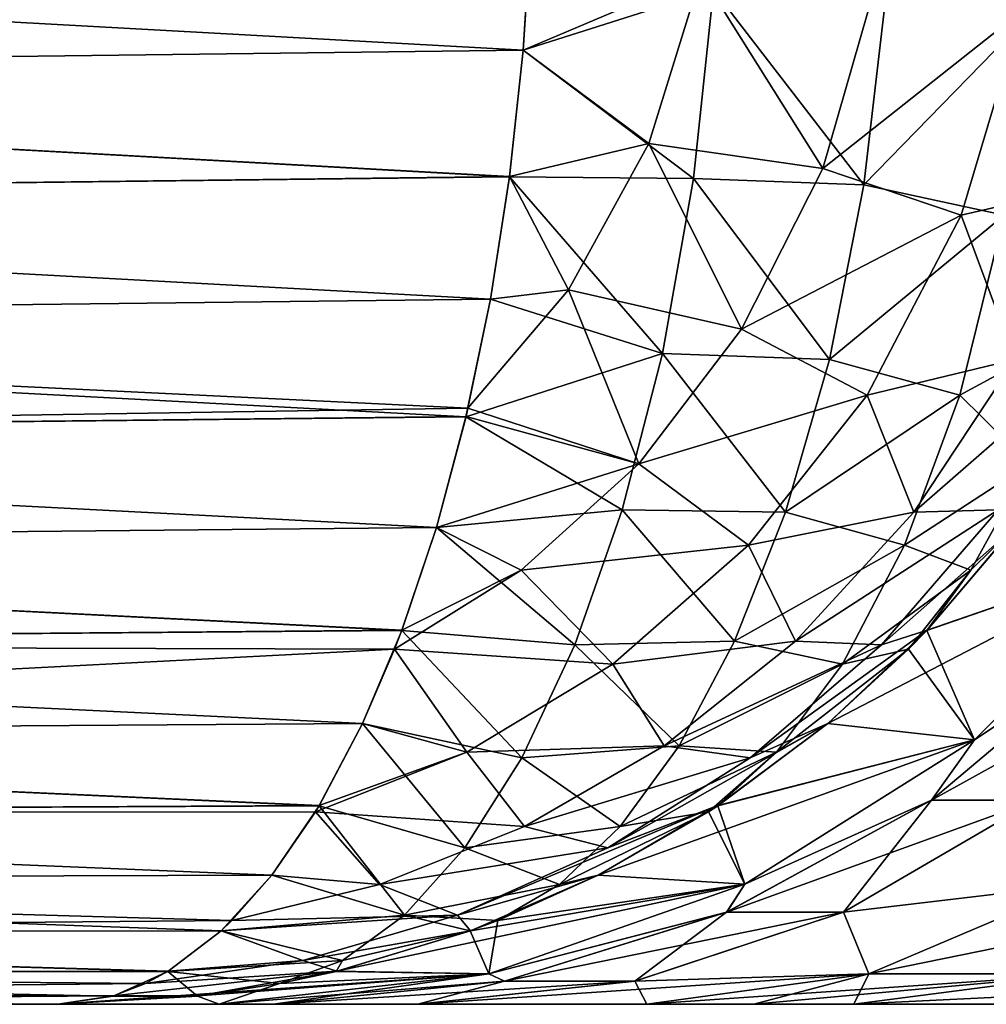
# Model space of a CAD drawing. Header units: millimetres. Extents: x -272 to -228, y -64 to 39.
# Tile 4 of 245: x -264.712 to -264.313, y -59 to -58.594. Entities that reach past the tile are written whole.
import ezdxf

# ---------------------------------------------------------------- set-up
doc = ezdxf.new("R2010")
doc.units = ezdxf.units.MM
doc.header["$LTSCALE"] = 26.699852
for name, color, linetype in [('117', 7, 'CONTINUOUS'), ('223', 7, 'CONTINUOUS'), ('224', 7, 'CONTINUOUS'), ('225', 7, 'CONTINUOUS'), ('226', 7, 'CONTINUOUS'), ('314', 7, 'CONTINUOUS'), ('316', 7, 'CONTINUOUS'), ('317', 7, 'CONTINUOUS'), ('318', 7, 'CONTINUOUS'), ('319', 7, 'CONTINUOUS'), ('320', 7, 'CONTINUOUS'), ('333', 7, 'CONTINUOUS'), ('339', 7, 'CONTINUOUS')]:
    doc.layers.add(name, color=color, linetype=linetype)

msp = doc.modelspace()

# ---------------------------------------------------------------- linework, layer by layer
at = {"layer": '117', "color": 31, "linetype": 'Continuous', "true_color": 0xffba99}
for points in [[(-265.14766, -59, -5.5), (-264.69651, -59, -5.5), (-265.14775, -59, 5.5), (-265.14766, -59, -5.5)], [(-265.14775, -59, 5.5), (-264.69651, -59, -5.5), (-264.69651, -59, 5.5), (-265.14775, -59, 5.5)], [(-264.69651, -59, -5.5), (-264.62993, -59, -1.68534), (-264.69651, -59, 5.5), (-264.69651, -59, -5.5)], [(-264.69651, -59, 5.5), (-264.62993, -59, -1.68534), (-264.62993, -59, 1.68534), (-264.69651, -59, 5.5)], [(-264.62993, -59, -1.68534), (-264.60756, -59, -1.49175), (-264.62993, -59, 1.68534), (-264.62993, -59, -1.68534)], [(-264.62993, -59, 1.68534), (-264.60756, -59, -1.49175), (-264.60752, -59, 1.49156), (-264.62993, -59, 1.68534)], [(-264.60756, -59, -1.49175), (-264.54791, -59, -1.30583), (-264.60752, -59, 1.49156), (-264.60756, -59, -1.49175)], [(-264.60752, -59, 1.49156), (-264.54791, -59, -1.30583), (-264.54784, -59, 1.30565), (-264.60752, -59, 1.49156)], [(-264.54791, -59, -1.30583), (-264.45339, -59, -1.13519), (-264.54784, -59, 1.30565), (-264.54791, -59, -1.30583)], [(-264.54784, -59, 1.30565), (-264.45339, -59, -1.13519), (-264.45339, -59, 1.13519), (-264.54784, -59, 1.30565)], [(-264.45339, -59, -1.13519), (-264.40932, -59, -1.06845), (-264.45339, -59, 1.13519), (-264.45339, -59, -1.13519)], [(-264.45339, -59, 1.13519), (-264.40932, -59, -1.06845), (-264.40932, -59, 1.06845), (-264.45339, -59, 1.13519)], [(-264.40932, -59, -1.06845), (-264.36795, -59, -1), (-264.40932, -59, 1.06845), (-264.40932, -59, -1.06845)], [(-264.40932, -59, 1.06845), (-264.36795, -59, -1), (-264.36795, -59, 1), (-264.40932, -59, 1.06845)], [(-264.36795, -59, -1), (-264.24549, -59, -0.83134), (-264.36795, -59, 1), (-264.36795, -59, -1)], [(-264.36795, -59, 1), (-264.24549, -59, -0.83134), (-264.24507, -59, 0.83087), (-264.36795, -59, 1)]]:
    msp.add_3dface(points, dxfattribs=at)
at = {"layer": '223', "color": 31, "linetype": 'Continuous', "true_color": 0xffba99}
for points in [[(-264.36795, -59, 1), (-264.17258, -58.99039, 0.89614), (-264.27159, -58.98746, 1.05563), (-264.36795, -59, 1)], [(-264.36795, -59, 1), (-264.24507, -59, 0.83087), (-264.17258, -58.99039, 0.89614), (-264.36795, -59, 1)]]:
    msp.add_3dface(points, dxfattribs=at)
at = {"layer": '224', "color": 31, "linetype": 'Continuous', "true_color": 0xffba99}
for points in [[(-264.27159, -58.98746, 1.05563), (-264.18007, -58.95048, 1.10847), (-264.36178, -58.98746, 1.19834), (-264.27159, -58.98746, 1.05563)], [(-264.36178, -58.98746, 1.19834), (-264.18007, -58.95048, 1.10847), (-264.27478, -58.95048, 1.25833), (-264.36178, -58.98746, 1.19834)], [(-264.45339, -59, 1.13519), (-264.40932, -59, 1.06845), (-264.27159, -58.98746, 1.05563), (-264.45339, -59, 1.13519)], [(-264.45339, -59, 1.13519), (-264.27159, -58.98746, 1.05563), (-264.36178, -58.98746, 1.19834), (-264.45339, -59, 1.13519)], [(-264.40932, -59, 1.06845), (-264.36795, -59, 1), (-264.27159, -58.98746, 1.05563), (-264.40932, -59, 1.06845)]]:
    msp.add_3dface(points, dxfattribs=at)
at = {"layer": '225', "color": 31, "linetype": 'Continuous', "true_color": 0xffba99}
for points in [[(-264.31823, -58.89091, 1.69078), (-264.26194, -58.85355, 1.56624), (-264.23907, -58.81174, 1.69216), (-264.31823, -58.89091, 1.69078)], [(-264.336, -58.91573, 1.55024), (-264.26194, -58.85355, 1.56624), (-264.31823, -58.89091, 1.69078), (-264.336, -58.91573, 1.55024)], [(-264.26194, -58.85355, 1.56624), (-264.336, -58.91573, 1.55024), (-264.22336, -58.85355, 1.44606), (-264.26194, -58.85355, 1.56624)], [(-264.22336, -58.85355, 1.44606), (-264.336, -58.91573, 1.55024), (-264.2929, -58.91573, 1.41597), (-264.22336, -58.85355, 1.44606)], [(-264.41302, -58.95048, 1.68912), (-264.336, -58.91573, 1.55024), (-264.31823, -58.89091, 1.69078), (-264.41302, -58.95048, 1.68912)], [(-264.42049, -58.96194, 1.53198), (-264.336, -58.91573, 1.55024), (-264.41302, -58.95048, 1.68912), (-264.42049, -58.96194, 1.53198)], [(-264.336, -58.91573, 1.55024), (-264.42049, -58.96194, 1.53198), (-264.2929, -58.91573, 1.41597), (-264.336, -58.91573, 1.55024)], [(-264.2929, -58.91573, 1.41597), (-264.42049, -58.96194, 1.53198), (-264.37223, -58.96194, 1.38164), (-264.2929, -58.91573, 1.41597)], [(-264.27478, -58.95048, 1.25833), (-264.2929, -58.91573, 1.41597), (-264.37223, -58.96194, 1.38164), (-264.27478, -58.95048, 1.25833)], [(-264.51868, -58.98746, 1.68728), (-264.42049, -58.96194, 1.53198), (-264.41302, -58.95048, 1.68912), (-264.51868, -58.98746, 1.68728)], [(-264.36178, -58.98746, 1.19834), (-264.27478, -58.95048, 1.25833), (-264.37223, -58.96194, 1.38164), (-264.36178, -58.98746, 1.19834)], [(-264.51217, -58.99039, 1.51217), (-264.42049, -58.96194, 1.53198), (-264.51868, -58.98746, 1.68728), (-264.51217, -58.99039, 1.51217)], [(-264.42049, -58.96194, 1.53198), (-264.51217, -58.99039, 1.51217), (-264.37223, -58.96194, 1.38164), (-264.42049, -58.96194, 1.53198)], [(-264.37223, -58.96194, 1.38164), (-264.51217, -58.99039, 1.51217), (-264.45831, -58.99039, 1.34439), (-264.37223, -58.96194, 1.38164)], [(-264.36178, -58.98746, 1.19834), (-264.37223, -58.96194, 1.38164), (-264.45831, -58.99039, 1.34439), (-264.36178, -58.98746, 1.19834)], [(-264.62993, -59, 1.68534), (-264.51217, -58.99039, 1.51217), (-264.51868, -58.98746, 1.68728), (-264.62993, -59, 1.68534)], [(-264.62993, -59, 1.68534), (-264.60752, -59, 1.49156), (-264.51217, -58.99039, 1.51217), (-264.62993, -59, 1.68534)], [(-264.60752, -59, 1.49156), (-264.54784, -59, 1.30565), (-264.45831, -58.99039, 1.34439), (-264.60752, -59, 1.49156)], [(-264.51217, -58.99039, 1.51217), (-264.60752, -59, 1.49156), (-264.45831, -58.99039, 1.34439), (-264.51217, -58.99039, 1.51217)], [(-264.54784, -59, 1.30565), (-264.45339, -59, 1.13519), (-264.36178, -58.98746, 1.19834), (-264.54784, -59, 1.30565)], [(-264.54784, -59, 1.30565), (-264.36178, -58.98746, 1.19834), (-264.45831, -58.99039, 1.34439), (-264.54784, -59, 1.30565)]]:
    msp.add_3dface(points, dxfattribs=at)
at = {"layer": '226', "color": 31, "linetype": 'Continuous', "true_color": 0xffba99}
for points in [[(-264.3378, -58.84569, 5.64828), (-264.23907, -58.81174, 1.69216), (-264.30178, -58.80328, 5.66317), (-264.3378, -58.84569, 5.64828)], [(-264.31823, -58.89091, 1.69078), (-264.23907, -58.81174, 1.69216), (-264.3787, -58.88414, 5.63137), (-264.31823, -58.89091, 1.69078)], [(-264.3787, -58.88414, 5.63137), (-264.23907, -58.81174, 1.69216), (-264.3378, -58.84569, 5.64828), (-264.3787, -58.88414, 5.63137)], [(-264.42409, -58.91801, 5.61261), (-264.31823, -58.89091, 1.69078), (-264.3787, -58.88414, 5.63137), (-264.42409, -58.91801, 5.61261)], [(-264.41302, -58.95048, 1.68912), (-264.31823, -58.89091, 1.69078), (-264.47346, -58.9467, 5.59221), (-264.41302, -58.95048, 1.68912)], [(-264.47346, -58.9467, 5.59221), (-264.31823, -58.89091, 1.69078), (-264.42409, -58.91801, 5.61261), (-264.47346, -58.9467, 5.59221)], [(-264.52615, -58.96964, 5.57043), (-264.41302, -58.95048, 1.68912), (-264.47346, -58.9467, 5.59221), (-264.52615, -58.96964, 5.57043)], [(-264.51868, -58.98746, 1.68728), (-264.41302, -58.95048, 1.68912), (-264.58141, -58.98637, 5.54759), (-264.51868, -58.98746, 1.68728)], [(-264.58141, -58.98637, 5.54759), (-264.41302, -58.95048, 1.68912), (-264.52615, -58.96964, 5.57043), (-264.58141, -58.98637, 5.54759)], [(-264.63847, -58.99657, 5.52399), (-264.51868, -58.98746, 1.68728), (-264.58141, -58.98637, 5.54759), (-264.63847, -58.99657, 5.52399)], [(-264.69651, -59, 5.5), (-264.62993, -59, 1.68534), (-264.51868, -58.98746, 1.68728), (-264.69651, -59, 5.5)], [(-264.69651, -59, 5.5), (-264.51868, -58.98746, 1.68728), (-264.63847, -58.99657, 5.52399), (-264.69651, -59, 5.5)]]:
    msp.add_3dface(points, dxfattribs=at)
at = {"layer": '314', "color": 31, "linetype": 'Continuous', "true_color": 0xffba99}
for points in [[(-264.50447, -58.60643, 5.98854), (-264.5011, -58.55356, 5.99712), (-265.28615, -58.56322, 5.99599), (-264.50447, -58.60643, 5.98854)], [(-265.28347, -58.61606, 5.98634), (-264.50447, -58.60643, 5.98854), (-265.28615, -58.56322, 5.99599), (-265.28347, -58.61606, 5.98634)], [(-264.51011, -58.65855, 5.9742), (-264.50447, -58.60643, 5.98854), (-265.28347, -58.61606, 5.98634), (-264.51011, -58.65855, 5.9742)], [(-265.2792, -58.66785, 5.97098), (-264.51011, -58.65855, 5.9742), (-265.28347, -58.61606, 5.98634), (-265.2792, -58.66785, 5.97098)], [(-264.51799, -58.70911, 5.95417), (-264.51011, -58.65855, 5.9742), (-265.2792, -58.66785, 5.97098), (-264.51799, -58.70911, 5.95417)], [(-265.27338, -58.71789, 5.95002), (-264.51799, -58.70911, 5.95417), (-265.2792, -58.66785, 5.97098), (-265.27338, -58.71789, 5.95002)], [(-264.52726, -58.75414, 5.93059), (-264.51799, -58.70911, 5.95417), (-265.27338, -58.71789, 5.95002), (-264.52726, -58.75414, 5.93059)], [(-265.26603, -58.76559, 5.92362), (-264.52726, -58.75414, 5.93059), (-265.27338, -58.71789, 5.95002), (-265.26603, -58.76559, 5.92362)], [(-264.52806, -58.75755, 5.92856), (-264.52726, -58.75414, 5.93059), (-265.26603, -58.76559, 5.92362), (-264.52806, -58.75755, 5.92856)], [(-264.54026, -58.80328, 5.89752), (-264.52806, -58.75755, 5.92856), (-265.26603, -58.76559, 5.92362), (-264.54026, -58.80328, 5.89752)], [(-265.25724, -58.81036, 5.89202), (-264.54026, -58.80328, 5.89752), (-265.26603, -58.76559, 5.92362), (-265.25724, -58.81036, 5.89202)], [(-264.55452, -58.84569, 5.86124), (-264.54026, -58.80328, 5.89752), (-265.25724, -58.81036, 5.89202), (-264.55452, -58.84569, 5.86124)], [(-265.24708, -58.85159, 5.85551), (-264.55452, -58.84569, 5.86124), (-265.25724, -58.81036, 5.89202), (-265.24708, -58.85159, 5.85551)], [(-264.55754, -58.85353, 5.85357), (-264.55452, -58.84569, 5.86124), (-265.24708, -58.85159, 5.85551), (-264.55754, -58.85353, 5.85357)], [(-265.23565, -58.88872, 5.81448), (-264.55754, -58.85353, 5.85357), (-265.24708, -58.85159, 5.85551), (-265.23565, -58.88872, 5.81448)], [(-264.57071, -58.88414, 5.82005), (-264.55754, -58.85353, 5.85357), (-265.23565, -58.88872, 5.81448), (-264.57071, -58.88414, 5.82005)], [(-264.58867, -58.91801, 5.77435), (-264.57071, -58.88414, 5.82005), (-265.23565, -58.88872, 5.81448), (-264.58867, -58.91801, 5.77435)], [(-265.22308, -58.92122, 5.76939), (-264.58867, -58.91801, 5.77435), (-265.23565, -58.88872, 5.81448), (-265.22308, -58.92122, 5.76939)], [(-264.59024, -58.9206, 5.77036), (-264.58867, -58.91801, 5.77435), (-265.22308, -58.92122, 5.76939), (-264.59024, -58.9206, 5.77036)], [(-264.60821, -58.9467, 5.72463), (-264.59024, -58.9206, 5.77036), (-265.22308, -58.92122, 5.76939), (-264.60821, -58.9467, 5.72463)], [(-265.20952, -58.94861, 5.7208), (-264.60821, -58.9467, 5.72463), (-265.22308, -58.92122, 5.76939), (-265.20952, -58.94861, 5.7208)], [(-264.62464, -58.96537, 5.68285), (-264.60821, -58.9467, 5.72463), (-265.20952, -58.94861, 5.7208), (-264.62464, -58.96537, 5.68285)], [(-265.19514, -58.97045, 5.66933), (-264.62464, -58.96537, 5.68285), (-265.20952, -58.94861, 5.7208), (-265.19514, -58.97045, 5.66933)], [(-264.62907, -58.96964, 5.67157), (-264.62464, -58.96537, 5.68285), (-265.19514, -58.97045, 5.66933), (-264.62907, -58.96964, 5.67157)], [(-264.65094, -58.98637, 5.61592), (-264.62907, -58.96964, 5.67157), (-265.19514, -58.97045, 5.66933), (-264.65094, -58.98637, 5.61592)], [(-265.1801, -58.98647, 5.6155), (-264.65094, -58.98637, 5.61592), (-265.19514, -58.97045, 5.66933), (-265.1801, -58.98647, 5.6155)], [(-264.66028, -58.99143, 5.59218), (-264.65094, -58.98637, 5.61592), (-265.1801, -58.98647, 5.6155), (-264.66028, -58.99143, 5.59218)], [(-265.16424, -58.99652, 5.55884), (-264.66028, -58.99143, 5.59218), (-265.1801, -58.98647, 5.6155), (-265.16424, -58.99652, 5.55884)], [(-264.67353, -58.99657, 5.55845), (-264.66028, -58.99143, 5.59218), (-265.16424, -58.99652, 5.55884), (-264.67353, -58.99657, 5.55845)], [(-265.14775, -59, 5.5), (-264.67353, -58.99657, 5.55845), (-265.16424, -58.99652, 5.55884), (-265.14775, -59, 5.5)], [(-265.14775, -59, 5.5), (-264.69651, -59, 5.5), (-264.67353, -58.99657, 5.55845), (-265.14775, -59, 5.5)]]:
    msp.add_3dface(points, dxfattribs=at)
at = {"layer": '316', "color": 31, "linetype": 'Continuous', "true_color": 0xffba99}
for points in [[(-264.50448, -58.60647, -5.98853), (-265.28615, -58.56317, -5.99599), (-264.50111, -58.55358, -5.99712), (-264.50448, -58.60647, -5.98853)], [(-265.28347, -58.61603, -5.98635), (-265.28615, -58.56317, -5.99599), (-264.50448, -58.60647, -5.98853), (-265.28347, -58.61603, -5.98635)], [(-264.51012, -58.6586, -5.97418), (-265.28347, -58.61603, -5.98635), (-264.50448, -58.60647, -5.98853), (-264.51012, -58.6586, -5.97418)], [(-265.2792, -58.66783, -5.97099), (-265.28347, -58.61603, -5.98635), (-264.51012, -58.6586, -5.97418), (-265.2792, -58.66783, -5.97099)], [(-264.518, -58.70916, -5.95415), (-265.2792, -58.66783, -5.97099), (-264.51012, -58.6586, -5.97418), (-264.518, -58.70916, -5.95415)], [(-265.27338, -58.71789, -5.95003), (-265.2792, -58.66783, -5.97099), (-264.518, -58.70916, -5.95415), (-265.27338, -58.71789, -5.95003)], [(-264.52807, -58.75761, -5.92853), (-265.27338, -58.71789, -5.95003), (-264.518, -58.70916, -5.95415), (-264.52807, -58.75761, -5.92853)], [(-265.26603, -58.7656, -5.92362), (-265.27338, -58.71789, -5.95003), (-264.52807, -58.75761, -5.92853), (-265.26603, -58.7656, -5.92362)], [(-264.54028, -58.80335, -5.89747), (-265.26603, -58.7656, -5.92362), (-264.52807, -58.75761, -5.92853), (-264.54028, -58.80335, -5.89747)], [(-265.25724, -58.81038, -5.892), (-265.26603, -58.7656, -5.92362), (-264.54028, -58.80335, -5.89747), (-265.25724, -58.81038, -5.892)], [(-264.55454, -58.84576, -5.86118), (-265.25724, -58.81038, -5.892), (-264.54028, -58.80335, -5.89747), (-264.55454, -58.84576, -5.86118)], [(-265.24707, -58.85162, -5.85547), (-265.25724, -58.81038, -5.892), (-264.55454, -58.84576, -5.86118), (-265.24707, -58.85162, -5.85547)], [(-264.57074, -58.88421, -5.81997), (-265.24707, -58.85162, -5.85547), (-264.55454, -58.84576, -5.86118), (-264.57074, -58.88421, -5.81997)], [(-265.23563, -58.88876, -5.81442), (-265.24707, -58.85162, -5.85547), (-264.57074, -58.88421, -5.81997), (-265.23563, -58.88876, -5.81442)], [(-264.58871, -58.91807, -5.77425), (-265.23563, -58.88876, -5.81442), (-264.57074, -58.88421, -5.81997), (-264.58871, -58.91807, -5.77425)], [(-265.22306, -58.92127, -5.76931), (-265.23563, -58.88876, -5.81442), (-264.58871, -58.91807, -5.77425), (-265.22306, -58.92127, -5.76931)], [(-264.60826, -58.94676, -5.72451), (-265.22306, -58.92127, -5.76931), (-264.58871, -58.91807, -5.77425), (-264.60826, -58.94676, -5.72451)], [(-265.20949, -58.94866, -5.72068), (-265.22306, -58.92127, -5.76931), (-264.60826, -58.94676, -5.72451), (-265.20949, -58.94866, -5.72068)], [(-264.62913, -58.9697, -5.67141), (-265.20949, -58.94866, -5.72068), (-264.60826, -58.94676, -5.72451), (-264.62913, -58.9697, -5.67141)], [(-265.1951, -58.9705, -5.66919), (-265.20949, -58.94866, -5.72068), (-264.62913, -58.9697, -5.67141), (-265.1951, -58.9705, -5.66919)], [(-264.65105, -58.98644, -5.61564), (-265.1951, -58.9705, -5.66919), (-264.62913, -58.9697, -5.67141), (-264.65105, -58.98644, -5.61564)], [(-265.18005, -58.98651, -5.61533), (-265.1951, -58.9705, -5.66919), (-264.65105, -58.98644, -5.61564), (-265.18005, -58.98651, -5.61533)], [(-264.67366, -58.99661, -5.55812), (-265.18005, -58.98651, -5.61533), (-264.65105, -58.98644, -5.61564), (-264.67366, -58.99661, -5.55812)], [(-265.1642, -58.99654, -5.55873), (-265.18005, -58.98651, -5.61533), (-264.67366, -58.99661, -5.55812), (-265.1642, -58.99654, -5.55873)], [(-264.69651, -59, -5.5), (-265.14766, -59, -5.5), (-265.1642, -58.99654, -5.55873), (-264.69651, -59, -5.5)], [(-264.69651, -59, -5.5), (-265.1642, -58.99654, -5.55873), (-264.67366, -58.99661, -5.55812), (-264.69651, -59, -5.5)]]:
    msp.add_3dface(points, dxfattribs=at)
at = {"layer": '317', "color": 31, "linetype": 'Continuous', "true_color": 0xffba99}
for points in [[(-264.30183, -58.80335, -5.66314), (-264.23907, -58.81174, -1.69216), (-264.33787, -58.84576, -5.64825), (-264.30183, -58.80335, -5.66314)], [(-264.23907, -58.81174, -1.69216), (-264.31823, -58.89091, -1.69078), (-264.33787, -58.84576, -5.64825), (-264.23907, -58.81174, -1.69216)], [(-264.33787, -58.84576, -5.64825), (-264.31823, -58.89091, -1.69078), (-264.34542, -58.85353, -5.64512), (-264.33787, -58.84576, -5.64825)], [(-264.34542, -58.85353, -5.64512), (-264.31823, -58.89091, -1.69078), (-264.37878, -58.88421, -5.63134), (-264.34542, -58.85353, -5.64512)], [(-264.37878, -58.88421, -5.63134), (-264.31823, -58.89091, -1.69078), (-264.42419, -58.91807, -5.61257), (-264.37878, -58.88421, -5.63134)], [(-264.31823, -58.89091, -1.69078), (-264.41302, -58.95048, -1.68912), (-264.42419, -58.91807, -5.61257), (-264.31823, -58.89091, -1.69078)], [(-264.42805, -58.9206, -5.61097), (-264.41302, -58.95048, -1.68912), (-264.47358, -58.94676, -5.59216), (-264.42805, -58.9206, -5.61097)], [(-264.42419, -58.91807, -5.61257), (-264.41302, -58.95048, -1.68912), (-264.42805, -58.9206, -5.61097), (-264.42419, -58.91807, -5.61257)], [(-264.47358, -58.94676, -5.59216), (-264.41302, -58.95048, -1.68912), (-264.51494, -58.96536, -5.57506), (-264.47358, -58.94676, -5.59216)], [(-264.41302, -58.95048, -1.68912), (-264.51868, -58.98746, -1.68728), (-264.51494, -58.96536, -5.57506), (-264.41302, -58.95048, -1.68912)], [(-264.51494, -58.96536, -5.57506), (-264.51868, -58.98746, -1.68728), (-264.52631, -58.9697, -5.57036), (-264.51494, -58.96536, -5.57506)], [(-264.52631, -58.9697, -5.57036), (-264.51868, -58.98746, -1.68728), (-264.58168, -58.98644, -5.54748), (-264.52631, -58.9697, -5.57036)], [(-264.58168, -58.98644, -5.54748), (-264.51868, -58.98746, -1.68728), (-264.60501, -58.99143, -5.53782), (-264.58168, -58.98644, -5.54748)], [(-264.51868, -58.98746, -1.68728), (-264.62993, -59, -1.68534), (-264.60501, -58.99143, -5.53782), (-264.51868, -58.98746, -1.68728)], [(-264.60501, -58.99143, -5.53782), (-264.62993, -59, -1.68534), (-264.6388, -58.99661, -5.52386), (-264.60501, -58.99143, -5.53782)], [(-264.62993, -59, -1.68534), (-264.69651, -59, -5.5), (-264.6388, -58.99661, -5.52386), (-264.62993, -59, -1.68534)]]:
    msp.add_3dface(points, dxfattribs=at)
at = {"layer": '318', "color": 31, "linetype": 'Continuous', "true_color": 0xffba99}
for points in [[(-264.31823, -58.89091, -1.69078), (-264.23907, -58.81174, -1.69216), (-264.26197, -58.85355, -1.56637), (-264.31823, -58.89091, -1.69078)], [(-264.33603, -58.91573, -1.55038), (-264.31823, -58.89091, -1.69078), (-264.26197, -58.85355, -1.56637), (-264.33603, -58.91573, -1.55038)], [(-264.33603, -58.91573, -1.55038), (-264.26197, -58.85355, -1.56637), (-264.29295, -58.91573, -1.4161), (-264.33603, -58.91573, -1.55038)], [(-264.41302, -58.95048, -1.68912), (-264.31823, -58.89091, -1.69078), (-264.33603, -58.91573, -1.55038), (-264.41302, -58.95048, -1.68912)], [(-264.42053, -58.96194, -1.53213), (-264.41302, -58.95048, -1.68912), (-264.33603, -58.91573, -1.55038), (-264.42053, -58.96194, -1.53213)], [(-264.42053, -58.96194, -1.53213), (-264.33603, -58.91573, -1.55038), (-264.37229, -58.96194, -1.38178), (-264.42053, -58.96194, -1.53213)], [(-264.37229, -58.96194, -1.38178), (-264.33603, -58.91573, -1.55038), (-264.29295, -58.91573, -1.4161), (-264.37229, -58.96194, -1.38178)], [(-264.37229, -58.96194, -1.38178), (-264.29295, -58.91573, -1.4161), (-264.27478, -58.95048, -1.25833), (-264.37229, -58.96194, -1.38178)], [(-264.51868, -58.98746, -1.68728), (-264.41302, -58.95048, -1.68912), (-264.42053, -58.96194, -1.53213), (-264.51868, -58.98746, -1.68728)], [(-264.36178, -58.98746, -1.19834), (-264.37229, -58.96194, -1.38178), (-264.27478, -58.95048, -1.25833), (-264.36178, -58.98746, -1.19834)], [(-264.51221, -58.99039, -1.51234), (-264.51868, -58.98746, -1.68728), (-264.42053, -58.96194, -1.53213), (-264.51221, -58.99039, -1.51234)], [(-264.51221, -58.99039, -1.51234), (-264.42053, -58.96194, -1.53213), (-264.45838, -58.99039, -1.34455), (-264.51221, -58.99039, -1.51234)], [(-264.45838, -58.99039, -1.34455), (-264.42053, -58.96194, -1.53213), (-264.37229, -58.96194, -1.38178), (-264.45838, -58.99039, -1.34455)], [(-264.45838, -58.99039, -1.34455), (-264.37229, -58.96194, -1.38178), (-264.36178, -58.98746, -1.19834), (-264.45838, -58.99039, -1.34455)], [(-264.60756, -59, -1.49175), (-264.62993, -59, -1.68534), (-264.51868, -58.98746, -1.68728), (-264.60756, -59, -1.49175)], [(-264.60756, -59, -1.49175), (-264.51868, -58.98746, -1.68728), (-264.51221, -58.99039, -1.51234), (-264.60756, -59, -1.49175)], [(-264.54791, -59, -1.30583), (-264.60756, -59, -1.49175), (-264.51221, -58.99039, -1.51234), (-264.54791, -59, -1.30583)], [(-264.45339, -59, -1.13519), (-264.54791, -59, -1.30583), (-264.45838, -58.99039, -1.34455), (-264.45339, -59, -1.13519)], [(-264.54791, -59, -1.30583), (-264.51221, -58.99039, -1.51234), (-264.45838, -58.99039, -1.34455), (-264.54791, -59, -1.30583)], [(-264.45339, -59, -1.13519), (-264.45838, -58.99039, -1.34455), (-264.36178, -58.98746, -1.19834), (-264.45339, -59, -1.13519)]]:
    msp.add_3dface(points, dxfattribs=at)
at = {"layer": '319', "color": 31, "linetype": 'Continuous', "true_color": 0xffba99}
for points in [[(-264.36178, -58.98746, -1.19834), (-264.27478, -58.95048, -1.25833), (-264.27159, -58.98746, -1.05563), (-264.36178, -58.98746, -1.19834)], [(-264.40932, -59, -1.06845), (-264.45339, -59, -1.13519), (-264.36178, -58.98746, -1.19834), (-264.40932, -59, -1.06845)], [(-264.36795, -59, -1), (-264.40932, -59, -1.06845), (-264.36178, -58.98746, -1.19834), (-264.36795, -59, -1)], [(-264.36795, -59, -1), (-264.36178, -58.98746, -1.19834), (-264.27159, -58.98746, -1.05563), (-264.36795, -59, -1)]]:
    msp.add_3dface(points, dxfattribs=at)
at = {"layer": '320', "color": 31, "linetype": 'Continuous', "true_color": 0xffba99}
msp.add_3dface([(-264.24549, -59, -0.83134), (-264.36795, -59, -1), (-264.27159, -58.98746, -1.05563), (-264.24549, -59, -0.83134)], dxfattribs=at)
at = {"layer": '333', "color": 31, "linetype": 'Continuous', "true_color": 0xffba99}
for points in [[(-264.5011, -58.55356, 5.99712), (-264.50447, -58.60643, 5.98854), (-264.431, -58.57513, 5.9857), (-264.5011, -58.55356, 5.99712)], [(-264.50447, -58.60643, 5.98854), (-264.45259, -58.64491, 5.97319), (-264.431, -58.57513, 5.9857), (-264.50447, -58.60643, 5.98854)], [(-264.45259, -58.64491, 5.97319), (-264.38085, -58.65516, 5.94514), (-264.431, -58.57513, 5.9857), (-264.45259, -58.64491, 5.97319)], [(-264.38085, -58.65516, 5.94514), (-264.3592, -58.58006, 5.95674), (-264.431, -58.57513, 5.9857), (-264.38085, -58.65516, 5.94514)], [(-264.38085, -58.65516, 5.94514), (-264.29856, -58.59013, 5.90968), (-264.3592, -58.58006, 5.95674), (-264.38085, -58.65516, 5.94514)], [(-264.32372, -58.67446, 5.89713), (-264.29856, -58.59013, 5.90968), (-264.38085, -58.65516, 5.94514), (-264.32372, -58.67446, 5.89713)], [(-264.32372, -58.67446, 5.89713), (-264.26947, -58.662, 5.84018), (-264.29856, -58.59013, 5.90968), (-264.32372, -58.67446, 5.89713)], [(-264.50447, -58.60643, 5.98854), (-264.51011, -58.65855, 5.9742), (-264.45259, -58.64491, 5.97319), (-264.50447, -58.60643, 5.98854)], [(-264.51011, -58.65855, 5.9742), (-264.4857, -58.70531, 5.95416), (-264.45259, -58.64491, 5.97319), (-264.51011, -58.65855, 5.9742)], [(-264.4857, -58.70531, 5.95416), (-264.41435, -58.72151, 5.9274), (-264.45259, -58.64491, 5.97319), (-264.4857, -58.70531, 5.95416)], [(-264.41435, -58.72151, 5.9274), (-264.38085, -58.65516, 5.94514), (-264.45259, -58.64491, 5.97319), (-264.41435, -58.72151, 5.9274)], [(-264.41435, -58.72151, 5.9274), (-264.32372, -58.67446, 5.89713), (-264.38085, -58.65516, 5.94514), (-264.41435, -58.72151, 5.9274)], [(-264.51011, -58.65855, 5.9742), (-264.51799, -58.70911, 5.95417), (-264.4857, -58.70531, 5.95416), (-264.51011, -58.65855, 5.9742)], [(-264.30164, -58.73397, 5.82535), (-264.26947, -58.662, 5.84018), (-264.32372, -58.67446, 5.89713), (-264.30164, -58.73397, 5.82535)], [(-264.36252, -58.74872, 5.8781), (-264.32372, -58.67446, 5.89713), (-264.41435, -58.72151, 5.9274), (-264.36252, -58.74872, 5.8781)], [(-264.36252, -58.74872, 5.8781), (-264.30164, -58.73397, 5.82535), (-264.32372, -58.67446, 5.89713), (-264.36252, -58.74872, 5.8781)], [(-264.51799, -58.70911, 5.95417), (-264.52726, -58.75414, 5.93059), (-264.4857, -58.70531, 5.95416), (-264.51799, -58.70911, 5.95417)], [(-264.52726, -58.75414, 5.93059), (-264.45677, -58.77699, 5.90524), (-264.4857, -58.70531, 5.95416), (-264.52726, -58.75414, 5.93059)], [(-264.45677, -58.77699, 5.90524), (-264.41435, -58.72151, 5.9274), (-264.4857, -58.70531, 5.95416), (-264.45677, -58.77699, 5.90524)], [(-264.45677, -58.77699, 5.90524), (-264.36252, -58.74872, 5.8781), (-264.41435, -58.72151, 5.9274), (-264.45677, -58.77699, 5.90524)], [(-264.34327, -58.79699, 5.80647), (-264.30164, -58.73397, 5.82535), (-264.36252, -58.74872, 5.8781), (-264.34327, -58.79699, 5.80647)], [(-264.30847, -58.79598, 5.73974), (-264.26809, -58.73152, 5.75706), (-264.34327, -58.79699, 5.80647), (-264.30847, -58.79598, 5.73974)], [(-264.34327, -58.79699, 5.80647), (-264.26809, -58.73152, 5.75706), (-264.30164, -58.73397, 5.82535), (-264.34327, -58.79699, 5.80647)], [(-264.41152, -58.81065, 5.85448), (-264.36252, -58.74872, 5.8781), (-264.45677, -58.77699, 5.90524), (-264.41152, -58.81065, 5.85448)], [(-264.41152, -58.81065, 5.85448), (-264.34327, -58.79699, 5.80647), (-264.36252, -58.74872, 5.8781), (-264.41152, -58.81065, 5.85448)], [(-264.52726, -58.75414, 5.93059), (-264.52806, -58.75755, 5.92856), (-264.45677, -58.77699, 5.90524), (-264.52726, -58.75414, 5.93059)], [(-264.52806, -58.75755, 5.92856), (-264.54026, -58.80328, 5.89752), (-264.45677, -58.77699, 5.90524), (-264.52806, -58.75755, 5.92856)], [(-264.54026, -58.80328, 5.89752), (-264.50527, -58.82095, 5.88019), (-264.45677, -58.77699, 5.90524), (-264.54026, -58.80328, 5.89752)], [(-264.50527, -58.82095, 5.88019), (-264.41152, -58.81065, 5.85448), (-264.45677, -58.77699, 5.90524), (-264.50527, -58.82095, 5.88019)], [(-264.39214, -58.85016, 5.78464), (-264.34327, -58.79699, 5.80647), (-264.41152, -58.81065, 5.85448), (-264.39214, -58.85016, 5.78464)], [(-264.35661, -58.85173, 5.71931), (-264.30847, -58.79598, 5.73974), (-264.39214, -58.85016, 5.78464), (-264.35661, -58.85173, 5.71931)], [(-264.39214, -58.85016, 5.78464), (-264.30847, -58.79598, 5.73974), (-264.34327, -58.79699, 5.80647), (-264.39214, -58.85016, 5.78464)], [(-264.35661, -58.85173, 5.71931), (-264.30178, -58.80328, 5.66317), (-264.30847, -58.79598, 5.73974), (-264.35661, -58.85173, 5.71931)], [(-264.54026, -58.80328, 5.89752), (-264.55452, -58.84569, 5.86124), (-264.50527, -58.82095, 5.88019), (-264.54026, -58.80328, 5.89752)], [(-264.3378, -58.84569, 5.64828), (-264.30178, -58.80328, 5.66317), (-264.35661, -58.85173, 5.71931), (-264.3378, -58.84569, 5.64828)], [(-264.4675, -58.85964, 5.82791), (-264.41152, -58.81065, 5.85448), (-264.50527, -58.82095, 5.88019), (-264.4675, -58.85964, 5.82791)], [(-264.4675, -58.85964, 5.82791), (-264.39214, -58.85016, 5.78464), (-264.41152, -58.81065, 5.85448), (-264.4675, -58.85964, 5.82791)], [(-264.55452, -58.84569, 5.86124), (-264.55754, -58.85353, 5.85357), (-264.50527, -58.82095, 5.88019), (-264.55452, -58.84569, 5.86124)], [(-264.55754, -58.85353, 5.85357), (-264.4675, -58.85964, 5.82791), (-264.50527, -58.82095, 5.88019), (-264.55754, -58.85353, 5.85357)], [(-264.3787, -58.88414, 5.63137), (-264.3378, -58.84569, 5.64828), (-264.41083, -58.89827, 5.69649), (-264.3787, -58.88414, 5.63137)], [(-264.41083, -58.89827, 5.69649), (-264.3378, -58.84569, 5.64828), (-264.35661, -58.85173, 5.71931), (-264.41083, -58.89827, 5.69649)], [(-264.44625, -58.89332, 5.76076), (-264.39214, -58.85016, 5.78464), (-264.4675, -58.85964, 5.82791), (-264.44625, -58.89332, 5.76076)], [(-264.44625, -58.89332, 5.76076), (-264.35661, -58.85173, 5.71931), (-264.39214, -58.85016, 5.78464), (-264.44625, -58.89332, 5.76076)], [(-264.41083, -58.89827, 5.69649), (-264.35661, -58.85173, 5.71931), (-264.44625, -58.89332, 5.76076), (-264.41083, -58.89827, 5.69649)], [(-264.55754, -58.85353, 5.85357), (-264.57071, -58.88414, 5.82005), (-264.52777, -58.89604, 5.79957), (-264.55754, -58.85353, 5.85357)], [(-264.55754, -58.85353, 5.85357), (-264.52777, -58.89604, 5.79957), (-264.4675, -58.85964, 5.82791), (-264.55754, -58.85353, 5.85357)], [(-264.52777, -58.89604, 5.79957), (-264.44625, -58.89332, 5.76076), (-264.4675, -58.85964, 5.82791), (-264.52777, -58.89604, 5.79957)], [(-264.57071, -58.88414, 5.82005), (-264.58867, -58.91801, 5.77435), (-264.52777, -58.89604, 5.79957), (-264.57071, -58.88414, 5.82005)], [(-264.42409, -58.91801, 5.61261), (-264.3787, -58.88414, 5.63137), (-264.46957, -58.93545, 5.67189), (-264.42409, -58.91801, 5.61261)], [(-264.46957, -58.93545, 5.67189), (-264.3787, -58.88414, 5.63137), (-264.41083, -58.89827, 5.69649), (-264.46957, -58.93545, 5.67189)], [(-264.58867, -58.91801, 5.77435), (-264.59024, -58.9206, 5.77036), (-264.52777, -58.89604, 5.79957), (-264.58867, -58.91801, 5.77435)], [(-264.59024, -58.9206, 5.77036), (-264.50392, -58.92666, 5.7355), (-264.52777, -58.89604, 5.79957), (-264.59024, -58.9206, 5.77036)], [(-264.50392, -58.92666, 5.7355), (-264.44625, -58.89332, 5.76076), (-264.52777, -58.89604, 5.79957), (-264.50392, -58.92666, 5.7355)], [(-264.50392, -58.92666, 5.7355), (-264.41083, -58.89827, 5.69649), (-264.44625, -58.89332, 5.76076), (-264.50392, -58.92666, 5.7355)], [(-264.46957, -58.93545, 5.67189), (-264.41083, -58.89827, 5.69649), (-264.50392, -58.92666, 5.7355), (-264.46957, -58.93545, 5.67189)], [(-264.59024, -58.9206, 5.77036), (-264.60821, -58.9467, 5.72463), (-264.56377, -58.95054, 5.70935), (-264.59024, -58.9206, 5.77036)], [(-264.59024, -58.9206, 5.77036), (-264.56377, -58.95054, 5.70935), (-264.50392, -58.92666, 5.7355), (-264.59024, -58.9206, 5.77036)], [(-264.47346, -58.9467, 5.59221), (-264.42409, -58.91801, 5.61261), (-264.53151, -58.96327, 5.646), (-264.47346, -58.9467, 5.59221)], [(-264.53151, -58.96327, 5.646), (-264.42409, -58.91801, 5.61261), (-264.46957, -58.93545, 5.67189), (-264.53151, -58.96327, 5.646)], [(-264.56377, -58.95054, 5.70935), (-264.46957, -58.93545, 5.67189), (-264.50392, -58.92666, 5.7355), (-264.56377, -58.95054, 5.70935)], [(-264.53151, -58.96327, 5.646), (-264.46957, -58.93545, 5.67189), (-264.56377, -58.95054, 5.70935), (-264.53151, -58.96327, 5.646)], [(-264.60821, -58.9467, 5.72463), (-264.62464, -58.96537, 5.68285), (-264.56377, -58.95054, 5.70935), (-264.60821, -58.9467, 5.72463)], [(-264.52615, -58.96964, 5.57043), (-264.47346, -58.9467, 5.59221), (-264.53151, -58.96327, 5.646), (-264.52615, -58.96964, 5.57043)], [(-264.62464, -58.96537, 5.68285), (-264.53151, -58.96327, 5.646), (-264.56377, -58.95054, 5.70935), (-264.62464, -58.96537, 5.68285)], [(-264.62464, -58.96537, 5.68285), (-264.62907, -58.96964, 5.67157), (-264.53151, -58.96327, 5.646), (-264.62464, -58.96537, 5.68285)], [(-264.62907, -58.96964, 5.67157), (-264.59543, -58.98188, 5.61927), (-264.53151, -58.96327, 5.646), (-264.62907, -58.96964, 5.67157)], [(-264.59543, -58.98188, 5.61927), (-264.52615, -58.96964, 5.57043), (-264.53151, -58.96327, 5.646), (-264.59543, -58.98188, 5.61927)], [(-264.62907, -58.96964, 5.67157), (-264.65094, -58.98637, 5.61592), (-264.59543, -58.98188, 5.61927), (-264.62907, -58.96964, 5.67157)], [(-264.58141, -58.98637, 5.54759), (-264.52615, -58.96964, 5.57043), (-264.59543, -58.98188, 5.61927), (-264.58141, -58.98637, 5.54759)], [(-264.66028, -58.99143, 5.59218), (-264.58141, -58.98637, 5.54759), (-264.59543, -58.98188, 5.61927), (-264.66028, -58.99143, 5.59218)], [(-264.65094, -58.98637, 5.61592), (-264.66028, -58.99143, 5.59218), (-264.59543, -58.98188, 5.61927), (-264.65094, -58.98637, 5.61592)], [(-264.63847, -58.99657, 5.52399), (-264.58141, -58.98637, 5.54759), (-264.67353, -58.99657, 5.55845), (-264.63847, -58.99657, 5.52399)], [(-264.58141, -58.98637, 5.54759), (-264.66028, -58.99143, 5.59218), (-264.67353, -58.99657, 5.55845), (-264.58141, -58.98637, 5.54759)], [(-264.69651, -59, 5.5), (-264.63847, -58.99657, 5.52399), (-264.67353, -58.99657, 5.55845), (-264.69651, -59, 5.5)]]:
    msp.add_3dface(points, dxfattribs=at)
at = {"layer": '339', "color": 31, "linetype": 'Continuous', "true_color": 0xffba99}
for points in [[(-264.50448, -58.60647, -5.98853), (-264.50111, -58.55358, -5.99712), (-264.42599, -58.58132, -5.98333), (-264.50448, -58.60647, -5.98853)], [(-264.43415, -58.65937, -5.96382), (-264.50448, -58.60647, -5.98853), (-264.42599, -58.58132, -5.98333), (-264.43415, -58.65937, -5.96382)], [(-264.43415, -58.65937, -5.96382), (-264.42599, -58.58132, -5.98333), (-264.36384, -58.662, -5.93291), (-264.43415, -58.65937, -5.96382)], [(-264.36384, -58.662, -5.93291), (-264.42599, -58.58132, -5.98333), (-264.35462, -58.58297, -5.95354), (-264.36384, -58.662, -5.93291)], [(-264.36384, -58.662, -5.93291), (-264.35462, -58.58297, -5.95354), (-264.29385, -58.59013, -5.90504), (-264.36384, -58.662, -5.93291)], [(-264.30595, -58.67446, -5.87966), (-264.36384, -58.662, -5.93291), (-264.29385, -58.59013, -5.90504), (-264.30595, -58.67446, -5.87966)], [(-264.51012, -58.6586, -5.97418), (-264.50448, -58.60647, -5.98853), (-264.43415, -58.65937, -5.96382), (-264.51012, -58.6586, -5.97418)], [(-264.518, -58.70916, -5.95415), (-264.51012, -58.6586, -5.97418), (-264.44697, -58.73152, -5.93284), (-264.518, -58.70916, -5.95415)], [(-264.44697, -58.73152, -5.93284), (-264.51012, -58.6586, -5.97418), (-264.43415, -58.65937, -5.96382), (-264.44697, -58.73152, -5.93284)], [(-264.44697, -58.73152, -5.93284), (-264.43415, -58.65937, -5.96382), (-264.37811, -58.73397, -5.90049), (-264.44697, -58.73152, -5.93284)], [(-264.37811, -58.73397, -5.90049), (-264.43415, -58.65937, -5.96382), (-264.36384, -58.662, -5.93291), (-264.37811, -58.73397, -5.90049)], [(-264.37811, -58.73397, -5.90049), (-264.36384, -58.662, -5.93291), (-264.30595, -58.67446, -5.87966), (-264.37811, -58.73397, -5.90049)], [(-264.3243, -58.74872, -5.84054), (-264.37811, -58.73397, -5.90049), (-264.30595, -58.67446, -5.87966), (-264.3243, -58.74872, -5.84054)], [(-264.3243, -58.74872, -5.84054), (-264.30595, -58.67446, -5.87966), (-264.2741, -58.72151, -5.78958), (-264.3243, -58.74872, -5.84054)], [(-264.52807, -58.75761, -5.92853), (-264.518, -58.70916, -5.95415), (-264.44697, -58.73152, -5.93284), (-264.52807, -58.75761, -5.92853)], [(-264.29552, -58.77699, -5.74678), (-264.3243, -58.74872, -5.84054), (-264.2741, -58.72151, -5.78958), (-264.29552, -58.77699, -5.74678)], [(-264.46358, -58.79598, -5.89217), (-264.52807, -58.75761, -5.92853), (-264.44697, -58.73152, -5.93284), (-264.46358, -58.79598, -5.89217)], [(-264.46358, -58.79598, -5.89217), (-264.44697, -58.73152, -5.93284), (-264.39626, -58.79699, -5.85853), (-264.46358, -58.79598, -5.89217)], [(-264.39626, -58.79699, -5.85853), (-264.44697, -58.73152, -5.93284), (-264.37811, -58.73397, -5.90049), (-264.39626, -58.79699, -5.85853)], [(-264.39626, -58.79699, -5.85853), (-264.37811, -58.73397, -5.90049), (-264.3243, -58.74872, -5.84054), (-264.39626, -58.79699, -5.85853)], [(-264.34706, -58.81065, -5.79113), (-264.39626, -58.79699, -5.85853), (-264.3243, -58.74872, -5.84054), (-264.34706, -58.81065, -5.79113)], [(-264.34706, -58.81065, -5.79113), (-264.3243, -58.74872, -5.84054), (-264.29552, -58.77699, -5.74678), (-264.34706, -58.81065, -5.79113)], [(-264.54028, -58.80335, -5.89747), (-264.52807, -58.75761, -5.92853), (-264.46358, -58.79598, -5.89217), (-264.54028, -58.80335, -5.89747)], [(-264.31972, -58.82095, -5.69785), (-264.34706, -58.81065, -5.79113), (-264.29552, -58.77699, -5.74678), (-264.31972, -58.82095, -5.69785)], [(-264.30183, -58.80335, -5.66314), (-264.31972, -58.82095, -5.69785), (-264.29552, -58.77699, -5.74678), (-264.30183, -58.80335, -5.66314)], [(-264.48316, -58.85173, -5.84367), (-264.54028, -58.80335, -5.89747), (-264.46358, -58.79598, -5.89217), (-264.48316, -58.85173, -5.84367)], [(-264.48316, -58.85173, -5.84367), (-264.46358, -58.79598, -5.89217), (-264.41722, -58.85016, -5.80929), (-264.48316, -58.85173, -5.84367)], [(-264.41722, -58.85016, -5.80929), (-264.46358, -58.79598, -5.89217), (-264.39626, -58.79699, -5.85853), (-264.41722, -58.85016, -5.80929)], [(-264.41722, -58.85016, -5.80929), (-264.39626, -58.79699, -5.85853), (-264.34706, -58.81065, -5.79113), (-264.41722, -58.85016, -5.80929)], [(-264.55454, -58.84576, -5.86118), (-264.54028, -58.80335, -5.89747), (-264.48316, -58.85173, -5.84367), (-264.55454, -58.84576, -5.86118)], [(-264.30183, -58.80335, -5.66314), (-264.33787, -58.84576, -5.64825), (-264.31972, -58.82095, -5.69785), (-264.30183, -58.80335, -5.66314)], [(-264.37265, -58.85964, -5.7347), (-264.41722, -58.85016, -5.80929), (-264.34706, -58.81065, -5.79113), (-264.37265, -58.85964, -5.7347)], [(-264.37265, -58.85964, -5.7347), (-264.34706, -58.81065, -5.79113), (-264.31972, -58.82095, -5.69785), (-264.37265, -58.85964, -5.7347)], [(-264.34542, -58.85353, -5.64512), (-264.37265, -58.85964, -5.7347), (-264.31972, -58.82095, -5.69785), (-264.34542, -58.85353, -5.64512)], [(-264.33787, -58.84576, -5.64825), (-264.34542, -58.85353, -5.64512), (-264.31972, -58.82095, -5.69785), (-264.33787, -58.84576, -5.64825)], [(-264.57074, -58.88421, -5.81997), (-264.55454, -58.84576, -5.86118), (-264.50503, -58.89827, -5.78907), (-264.57074, -58.88421, -5.81997)], [(-264.50503, -58.89827, -5.78907), (-264.55454, -58.84576, -5.86118), (-264.48316, -58.85173, -5.84367), (-264.50503, -58.89827, -5.78907)], [(-264.50503, -58.89827, -5.78907), (-264.48316, -58.85173, -5.84367), (-264.44016, -58.89332, -5.75478), (-264.50503, -58.89827, -5.78907)], [(-264.44016, -58.89332, -5.75478), (-264.48316, -58.85173, -5.84367), (-264.41722, -58.85016, -5.80929), (-264.44016, -58.89332, -5.75478)], [(-264.44016, -58.89332, -5.75478), (-264.41722, -58.85016, -5.80929), (-264.37265, -58.85964, -5.7347), (-264.44016, -58.89332, -5.75478)], [(-264.34542, -58.85353, -5.64512), (-264.37878, -58.88421, -5.63134), (-264.39993, -58.89605, -5.67394), (-264.34542, -58.85353, -5.64512)], [(-264.34542, -58.85353, -5.64512), (-264.39993, -58.89605, -5.67394), (-264.37265, -58.85964, -5.7347), (-264.34542, -58.85353, -5.64512)], [(-264.39993, -58.89605, -5.67394), (-264.44016, -58.89332, -5.75478), (-264.37265, -58.85964, -5.7347), (-264.39993, -58.89605, -5.67394)], [(-264.58871, -58.91807, -5.77425), (-264.57074, -58.88421, -5.81997), (-264.52861, -58.93545, -5.72991), (-264.58871, -58.91807, -5.77425)], [(-264.52861, -58.93545, -5.72991), (-264.57074, -58.88421, -5.81997), (-264.50503, -58.89827, -5.78907), (-264.52861, -58.93545, -5.72991)], [(-264.37878, -58.88421, -5.63134), (-264.42419, -58.91807, -5.61257), (-264.39993, -58.89605, -5.67394), (-264.37878, -58.88421, -5.63134)], [(-264.46441, -58.92666, -5.69667), (-264.50503, -58.89827, -5.78907), (-264.44016, -58.89332, -5.75478), (-264.46441, -58.92666, -5.69667)], [(-264.46441, -58.92666, -5.69667), (-264.44016, -58.89332, -5.75478), (-264.39993, -58.89605, -5.67394), (-264.46441, -58.92666, -5.69667)], [(-264.42805, -58.9206, -5.61097), (-264.46441, -58.92666, -5.69667), (-264.39993, -58.89605, -5.67394), (-264.42805, -58.9206, -5.61097)], [(-264.42419, -58.91807, -5.61257), (-264.42805, -58.9206, -5.61097), (-264.39993, -58.89605, -5.67394), (-264.42419, -58.91807, -5.61257)], [(-264.52861, -58.93545, -5.72991), (-264.50503, -58.89827, -5.78907), (-264.46441, -58.92666, -5.69667), (-264.52861, -58.93545, -5.72991)], [(-264.60826, -58.94676, -5.72451), (-264.58871, -58.91807, -5.77425), (-264.55342, -58.96327, -5.66753), (-264.60826, -58.94676, -5.72451)], [(-264.55342, -58.96327, -5.66753), (-264.58871, -58.91807, -5.77425), (-264.52861, -58.93545, -5.72991), (-264.55342, -58.96327, -5.66753)], [(-264.42805, -58.9206, -5.61097), (-264.47358, -58.94676, -5.59216), (-264.48951, -58.95054, -5.63638), (-264.42805, -58.9206, -5.61097)], [(-264.42805, -58.9206, -5.61097), (-264.48951, -58.95054, -5.63638), (-264.46441, -58.92666, -5.69667), (-264.42805, -58.9206, -5.61097)], [(-264.48951, -58.95054, -5.63638), (-264.52861, -58.93545, -5.72991), (-264.46441, -58.92666, -5.69667), (-264.48951, -58.95054, -5.63638)], [(-264.55342, -58.96327, -5.66753), (-264.52861, -58.93545, -5.72991), (-264.48951, -58.95054, -5.63638), (-264.55342, -58.96327, -5.66753)], [(-264.62913, -58.9697, -5.67141), (-264.60826, -58.94676, -5.72451), (-264.55342, -58.96327, -5.66753), (-264.62913, -58.9697, -5.67141)], [(-264.47358, -58.94676, -5.59216), (-264.51494, -58.96536, -5.57506), (-264.48951, -58.95054, -5.63638), (-264.47358, -58.94676, -5.59216)], [(-264.51494, -58.96536, -5.57506), (-264.55342, -58.96327, -5.66753), (-264.48951, -58.95054, -5.63638), (-264.51494, -58.96536, -5.57506)], [(-264.57903, -58.98188, -5.60315), (-264.62913, -58.9697, -5.67141), (-264.55342, -58.96327, -5.66753), (-264.57903, -58.98188, -5.60315)], [(-264.52631, -58.9697, -5.57036), (-264.57903, -58.98188, -5.60315), (-264.55342, -58.96327, -5.66753), (-264.52631, -58.9697, -5.57036)], [(-264.51494, -58.96536, -5.57506), (-264.52631, -58.9697, -5.57036), (-264.55342, -58.96327, -5.66753), (-264.51494, -58.96536, -5.57506)], [(-264.65105, -58.98644, -5.61564), (-264.62913, -58.9697, -5.67141), (-264.57903, -58.98188, -5.60315), (-264.65105, -58.98644, -5.61564)], [(-264.52631, -58.9697, -5.57036), (-264.58168, -58.98644, -5.54748), (-264.57903, -58.98188, -5.60315), (-264.52631, -58.9697, -5.57036)], [(-264.60501, -58.99143, -5.53782), (-264.65105, -58.98644, -5.61564), (-264.57903, -58.98188, -5.60315), (-264.60501, -58.99143, -5.53782)], [(-264.58168, -58.98644, -5.54748), (-264.60501, -58.99143, -5.53782), (-264.57903, -58.98188, -5.60315), (-264.58168, -58.98644, -5.54748)], [(-264.67366, -58.99661, -5.55812), (-264.65105, -58.98644, -5.61564), (-264.6388, -58.99661, -5.52386), (-264.67366, -58.99661, -5.55812)], [(-264.65105, -58.98644, -5.61564), (-264.60501, -58.99143, -5.53782), (-264.6388, -58.99661, -5.52386), (-264.65105, -58.98644, -5.61564)], [(-264.69651, -59, -5.5), (-264.67366, -58.99661, -5.55812), (-264.6388, -58.99661, -5.52386), (-264.69651, -59, -5.5)]]:
    msp.add_3dface(points, dxfattribs=at)

doc.saveas('drawing.dxf')
